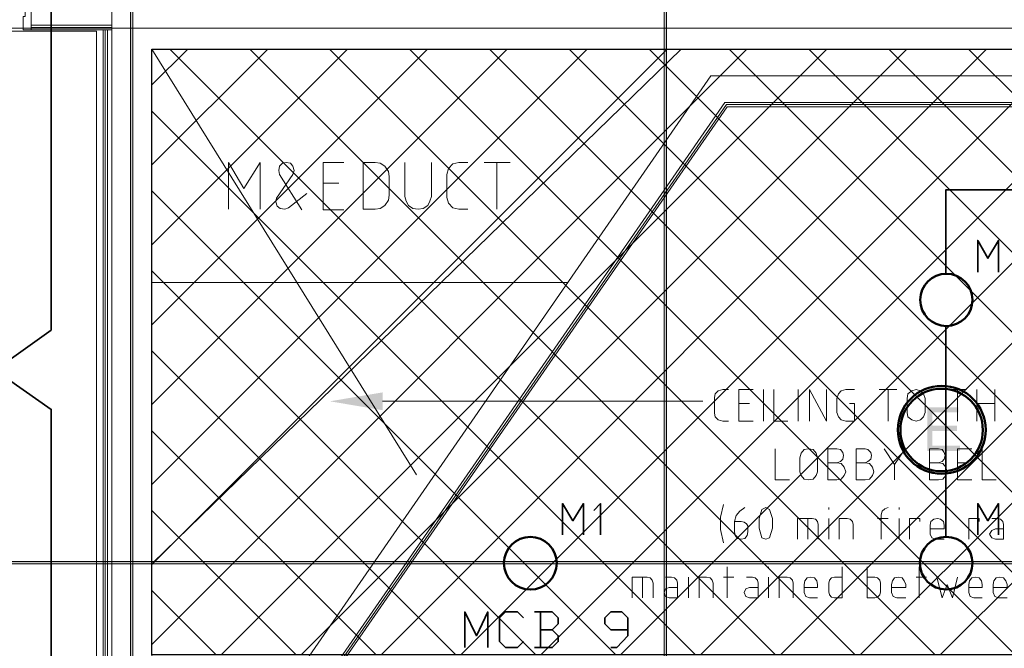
# Model space of a CAD drawing. Header units: millimetres. Extents: x 0.9 to 32.8, y 0.3 to 23.1.
# Tile 53 of 111: x 5.9 to 8.1, y 18.8 to 20.2. Entities that reach past the tile are written whole.
import ezdxf

# ---------------------------------------------------------------- set-up
doc = ezdxf.new("R2010")
doc.units = ezdxf.units.MM
doc.layers.add('PDF_Geometry', color=9, linetype='Continuous', true_color=0x808080)
doc.layers.add('PDF_Solid Fills', color=7, linetype='Continuous')

msp = doc.modelspace()

# ---------------------------------------------------------------- hatches: boundary and pattern name
h = msp.add_hatch()
h.set_pattern_fill('ANSI37', color=256, scale=0.04)
h.paths.add_polyline_path([(6.2258, 20.136), (13.3406, 20.136), (13.3406, 18.7744), (6.2258, 18.7744)])
at = {"layer": 'PDF_Solid Fills', "transparency": 33554559}
msp.add_hatch(color=256, dxfattribs=at).paths.add_polyline_path([(8.0391, 19.331), (7.9692, 19.331), (7.9692, 19.2327), (8.0425, 19.2327), (8.0425, 19.2444), (7.9809, 19.2444), (7.9809, 19.2777), (8.0357, 19.2777), (8.0357, 19.2894), (7.9809, 19.2894), (7.9809, 19.3194), (8.0391, 19.3194)])
at = {"layer": 'PDF_Solid Fills', "true_color": 0x808080, "transparency": 33554559}
msp.add_hatch(color=8, dxfattribs=at).paths.add_polyline_path([(28.2152, 18.9811), (28.2152, 18.9844), (1.3427, 18.9844), (1.3427, 18.9794), (28.2152, 18.9794)])

# ---------------------------------------------------------------- linework, layer by layer
msp.add_lwpolyline([(6.2258, 20.136), (13.3406, 20.136), (13.3406, 18.7744), (6.2258, 18.7744)], close=True)
at = {"layer": 'PDF_Geometry', "lineweight": 5}
for points in [[(6.1825, 0.4333), (6.1825, 22.9409), (6.1825, 22.9143), (6.1775, 22.9143), (6.1775, 22.9409), (6.1775, 0.4333)], [(7.3826, 0.4333), (7.3826, 22.9409), (7.3826, 22.9143), (7.3776, 22.9143), (7.3776, 22.9409), (7.3776, 0.4333)]]:
    msp.add_lwpolyline(points, dxfattribs=at)
at = {"layer": 'PDF_Geometry', "color": 7, "lineweight": 35}
for points in [[(5.8726, 13.3912), (5.9992, 13.4646), (5.9992, 14.3812), (5.8726, 14.4545), (5.9992, 14.5279), (5.9992, 16.0195), (5.8726, 16.1078), (5.9992, 16.1812), (5.9992, 17.6728), (5.8726, 17.7611), (5.9992, 17.8344), (5.9992, 19.3261), (5.8726, 19.4144), (5.9992, 19.5044), (5.9992, 20.6577), (5.8726, 20.746), (5.9992, 20.8343), (5.9992, 21.721), (5.8726, 21.8093)], [(8.0107, 19.631), (8.0107, 19.8194), (11.554, 19.8194), (11.554, 19.631)], [(8.0825, 19.6344), (8.0825, 19.706), (8.1057, 19.666), (8.1292, 19.706), (8.1292, 19.6344)], [(8.0107, 19.0411), (8.0107, 19.5127)], [(7.1492, 19.0444), (7.1492, 19.1144), (7.1724, 19.076), (7.1959, 19.1144), (7.1959, 19.0444)], [(7.234, 19.0444), (7.234, 19.1144), (7.2191, 19.0994)], [(8.0825, 19.0444), (8.0825, 19.1144), (8.1057, 19.076), (8.1292, 19.1144), (8.1292, 19.0444)], [(6.9291, 18.7911), (6.9291, 18.8711), (6.9558, 18.8177), (6.9808, 18.8711), (6.9808, 18.7911)], [(7.0609, 18.8044), (7.0474, 18.7911), (7.0208, 18.7911), (7.0074, 18.8044), (7.0074, 18.8577), (7.0208, 18.8711), (7.0474, 18.8711), (7.0609, 18.8577)], [(7.1259, 18.8311), (7.1393, 18.8444), (7.1393, 18.8577), (7.1259, 18.8711), (7.0858, 18.8711)], [(7.0991, 18.8711), (7.0991, 18.7911)], [(7.2575, 18.7911), (7.2708, 18.7911), (7.2959, 18.8177), (7.2959, 18.8577), (7.2826, 18.8711), (7.2575, 18.8711), (7.2442, 18.8577), (7.2442, 18.8444), (7.2575, 18.8311), (7.2959, 18.8311)], [(7.0858, 18.7911), (7.1259, 18.7911), (7.1393, 18.8044), (7.1393, 18.8177), (7.1259, 18.8311), (7.0991, 18.8311)]]:
    msp.add_lwpolyline(points, dxfattribs=at)
at = {"layer": 'PDF_Geometry', "lineweight": 18}
for points in [[(5.9426, 20.2277), (5.9543, 20.2277), (5.9543, 20.1794), (5.9358, 20.1794), (5.9358, 20.2093), (5.9408, 20.2093), (5.9408, 20.2277)], [(6.1358, 13.0229), (6.1358, 20.2277), (14.0889, 20.2277), (14.0889, 20.136), (13.4306, 20.136), (13.4306, 13.9546), (13.3406, 13.9546), (13.3406, 20.136), (6.2258, 20.136), (6.2258, 13.0229), (6.1358, 13.0229), (6.8709, 13.0229), (6.8709, 12.9329), (6.1358, 12.9329)], [(6.7009, 19.776), (6.7276, 19.776), (6.7391, 19.7777), (6.7492, 19.7844), (6.7576, 19.796), (6.7592, 19.8077), (6.7592, 19.8494), (6.7576, 19.861), (6.7492, 19.8727), (6.7391, 19.8794), (6.7276, 19.881), (6.7009, 19.881)], [(7.9642, 19.3194), (7.9608, 19.3094), (7.954, 19.3027), (7.9441, 19.2994), (7.9342, 19.3027), (7.9258, 19.3094), (7.9242, 19.3194), (7.9242, 19.351), (7.9258, 19.361), (7.9342, 19.3677), (7.9441, 19.371), (7.954, 19.3677), (7.9608, 19.361), (7.9642, 19.351)], [(7.7225, 19.1861), (7.7191, 19.1777), (7.7125, 19.1694), (7.7024, 19.1677), (7.6924, 19.1694), (7.6859, 19.1777), (7.6825, 19.1861), (7.6825, 19.2177), (7.6859, 19.2277), (7.6924, 19.2361), (7.7024, 19.2377), (7.7125, 19.2361), (7.7191, 19.2277), (7.7225, 19.2177)], [(7.6141, 19.0377), (7.6209, 19.0594), (7.6209, 19.0811), (7.6141, 19.1011), (7.6058, 19.1061), (7.5974, 19.1011), (7.5909, 19.0811), (7.5909, 19.0594), (7.5974, 19.0377), (7.6058, 19.0344)]]:
    msp.add_lwpolyline(points, close=True, dxfattribs=at)
for points in [[(6.1358, 20.1794), (5.9543, 20.1794), (5.9543, 20.2277), (5.9543, 20.1794)], [(28.2152, 20.1827), (1.3427, 20.1827)], [(6.1358, 20.1894), (5.9543, 20.1894)], [(6.1358, 20.1844), (5.9543, 20.1844)], [(6.1159, 12.9596), (6.1159, 20.1794)], [(6.1209, 12.9596), (6.1209, 20.1794)], [(6.1258, 12.9596), (6.1258, 20.1794)], [(6.8208, 19.1794), (6.2258, 20.136)], [(6.2274, 18.9811), (7.4157, 20.136)], [(6.2258, 13.7662), (6.2258, 18.2611), (7.4825, 20.076), (9.7825, 20.076), (12.0823, 20.076), (13.3406, 18.2611), (13.3406, 13.7662)], [(6.2859, 13.7529), (6.2859, 18.2428), (7.5141, 20.016), (9.7825, 20.016), (12.0507, 20.016), (13.2806, 18.2428), (13.2806, 13.7546)], [(6.2908, 13.7529), (6.2908, 18.2411), (7.5175, 20.011), (9.7825, 20.011), (12.049, 20.011), (13.2756, 18.2411), (13.2756, 13.7529)], [(6.2942, 13.7512), (6.2942, 18.2394), (7.5191, 20.006), (9.7825, 20.006), (12.0457, 20.006), (13.2706, 18.2394), (13.2706, 13.7529)], [(6.3976, 19.776), (6.3976, 19.881), (6.4326, 19.8227), (6.4691, 19.881), (6.4691, 19.776)], [(6.5741, 19.811), (6.5326, 19.7794), (6.5242, 19.776), (6.5143, 19.7777), (6.5075, 19.7827), (6.5041, 19.7927), (6.5059, 19.801), (6.5425, 19.8544), (6.5459, 19.8627), (6.5425, 19.8727), (6.5375, 19.8794), (6.5276, 19.881), (6.5192, 19.8794), (6.5125, 19.8727), (6.5109, 19.8627), (6.5125, 19.8544), (6.5626, 19.7744)], [(6.6576, 19.7744), (6.6109, 19.7744), (6.6109, 19.881), (6.6576, 19.881)], [(6.7942, 19.881), (6.7942, 19.8044), (6.7975, 19.7944), (6.8025, 19.7844), (6.8124, 19.7777), (6.8242, 19.776), (6.8359, 19.7777), (6.8458, 19.7844), (6.8508, 19.7944), (6.8542, 19.8044), (6.8542, 19.881)], [(6.9359, 19.776), (6.9158, 19.776), (6.9025, 19.7794), (6.8926, 19.7894), (6.8892, 19.8027), (6.8892, 19.8544), (6.8926, 19.8677), (6.9025, 19.8777), (6.9158, 19.881), (6.9359, 19.881)], [(6.9725, 19.881), (7.0309, 19.881)], [(7.0009, 19.776), (7.0009, 19.881)], [(6.6459, 19.8344), (6.6109, 19.8344)], [(7.1609, 19.6111), (6.2258, 19.6111)], [(7.5225, 19.2994), (7.5092, 19.2994), (7.4992, 19.3027), (7.4925, 19.3094), (7.4909, 19.3177), (7.4909, 19.3527), (7.4925, 19.361), (7.4992, 19.3677), (7.5092, 19.371), (7.5225, 19.371)], [(7.5776, 19.2994), (7.5457, 19.2994), (7.5457, 19.371), (7.5776, 19.371)], [(7.6008, 19.2994), (7.6008, 19.371)], [(7.6241, 19.371), (7.6241, 19.2994), (7.6559, 19.2994)], [(7.6791, 19.2994), (7.6791, 19.371)], [(7.7042, 19.2994), (7.7042, 19.371), (7.7426, 19.2994), (7.7426, 19.371)], [(7.7942, 19.3394), (7.8058, 19.3394), (7.8058, 19.2994), (7.7859, 19.2994), (7.7757, 19.3027), (7.7692, 19.3094), (7.7658, 19.3194), (7.7658, 19.351), (7.7692, 19.361), (7.7757, 19.3677), (7.7859, 19.371), (7.8058, 19.371)], [(7.8608, 19.371), (7.9008, 19.371)], [(7.8809, 19.2994), (7.8809, 19.371)], [(8.019, 19.371), (8.0574, 19.371)], [(8.0375, 19.2994), (8.0375, 19.371)], [(8.0809, 19.2994), (8.0809, 19.371)], [(8.1208, 19.371), (8.1208, 19.2994)], [(6.7443, 19.3444), (7.4643, 19.3444)], [(7.5692, 19.3394), (7.5457, 19.3394)], [(8.0809, 19.3394), (8.1208, 19.3394)], [(7.6274, 19.2377), (7.6274, 19.1677), (7.659, 19.1677)], [(7.7658, 19.2061), (7.7742, 19.2094), (7.7791, 19.2144), (7.7807, 19.2227), (7.7791, 19.2294), (7.7742, 19.2361), (7.7658, 19.2377), (7.7457, 19.2377), (7.7457, 19.1677), (7.7658, 19.1677), (7.7757, 19.1694), (7.7825, 19.1777), (7.7859, 19.1861), (7.7825, 19.1961), (7.7757, 19.2044), (7.7658, 19.2061), (7.7457, 19.2061)], [(7.8292, 19.2061), (7.8358, 19.2094), (7.8425, 19.2144), (7.8441, 19.2227), (7.8425, 19.2294), (7.8358, 19.2361), (7.8292, 19.2377), (7.8091, 19.2377), (7.8091, 19.1677), (7.8292, 19.1677), (7.8392, 19.1694), (7.8457, 19.1777), (7.8491, 19.1861), (7.8457, 19.1961), (7.8392, 19.2044), (7.8292, 19.2061), (7.8091, 19.2061)], [(7.8726, 19.2377), (7.8958, 19.2027), (7.9191, 19.2377)], [(7.9942, 19.2061), (8.0026, 19.2094), (8.0075, 19.2144), (8.0091, 19.2227), (8.0075, 19.2294), (8.0026, 19.2361), (7.9942, 19.2377), (7.9741, 19.2377), (7.9741, 19.1677), (7.9942, 19.1677), (8.0041, 19.1694), (8.0107, 19.1777), (8.0141, 19.1861), (8.0107, 19.1961), (8.0041, 19.2044), (7.9942, 19.2061), (7.9741, 19.2061)], [(8.0691, 19.1677), (8.0375, 19.1677), (8.0375, 19.2377), (8.0691, 19.2377)], [(8.0924, 19.2377), (8.0924, 19.1677), (8.1242, 19.1677)], [(7.8958, 19.2027), (7.8958, 19.1677)], [(8.0608, 19.2061), (8.0375, 19.2061)], [(7.5108, 19.1127), (7.5042, 19.0844), (7.5042, 19.0561), (7.5108, 19.0261)], [(7.5591, 19.1061), (7.5475, 19.0977), (7.5392, 19.0877), (7.5358, 19.0744), (7.5358, 19.0511), (7.5374, 19.0427), (7.5426, 19.0361), (7.5507, 19.0344), (7.5591, 19.0361), (7.5642, 19.0427), (7.5658, 19.0511), (7.5658, 19.0644), (7.5624, 19.0694), (7.5575, 19.0727), (7.5507, 19.0744), (7.5358, 19.0744)], [(7.7475, 19.1011), (7.7475, 19.1061)], [(7.8658, 19.0344), (7.8658, 19.0894), (7.8674, 19.0977), (7.8741, 19.1027), (7.8809, 19.1061)], [(7.9057, 19.1011), (7.9057, 19.1061)], [(7.6776, 19.0344), (7.6776, 19.0811), (7.7107, 19.0811), (7.7175, 19.0794), (7.7225, 19.0744), (7.724, 19.0677), (7.724, 19.0344)], [(7.7008, 19.0344), (7.7008, 19.0811)], [(7.7475, 19.0344), (7.7475, 19.0811)], [(7.7708, 19.0344), (7.7708, 19.0811), (7.789, 19.0811), (7.7958, 19.0794), (7.8008, 19.0744), (7.8024, 19.0677), (7.8024, 19.0344)], [(7.8574, 19.0811), (7.8809, 19.0811)], [(7.9057, 19.0344), (7.9057, 19.0811)], [(7.9292, 19.0344), (7.9292, 19.0811), (7.9525, 19.0811), (7.9525, 19.0744)], [(8.0075, 19.0344), (7.9874, 19.0344), (7.9791, 19.0377), (7.9757, 19.0461), (7.9757, 19.0661), (7.9775, 19.0744), (7.9841, 19.0794), (7.9924, 19.0811), (7.9992, 19.0794), (8.0057, 19.0744), (8.0075, 19.0661), (8.0075, 19.0577), (7.9757, 19.0577)], [(8.0624, 19.0344), (8.0624, 19.0811), (8.0858, 19.0811), (8.0858, 19.0744)], [(8.1141, 19.0811), (8.1274, 19.0811), (8.1341, 19.0794), (8.1391, 19.0744), (8.1407, 19.0677), (8.1407, 19.0344), (8.1224, 19.0344), (8.1141, 19.0377), (8.1091, 19.0461), (8.1141, 19.0544), (8.1224, 19.0577), (8.1407, 19.0577)], [(7.4324, 18.9694), (7.4324, 18.9727)], [(7.5191, 18.9027), (7.5191, 18.9727)], [(7.6125, 18.9694), (7.6125, 18.9727)], [(7.7775, 18.9727), (7.7775, 18.9027), (7.7608, 18.9027), (7.7541, 18.9044), (7.7491, 18.9094), (7.7475, 18.9161), (7.7475, 18.9361), (7.7491, 18.9427), (7.7541, 18.9477), (7.7608, 18.9494), (7.7775, 18.9494)], [(7.8342, 18.9727), (7.8342, 18.9027), (7.8509, 18.9027), (7.8574, 18.9044), (7.8624, 18.9094), (7.8642, 18.9161), (7.8642, 18.9361), (7.8624, 18.9427), (7.8574, 18.9477), (7.8509, 18.9494), (7.8342, 18.9494)], [(7.9509, 18.9027), (7.9509, 18.9727)], [(7.3058, 18.9027), (7.3058, 18.9494), (7.3392, 18.9494), (7.3458, 18.9477), (7.3507, 18.9427), (7.3525, 18.9361), (7.3525, 18.9027)], [(7.3291, 18.9027), (7.3291, 18.9494)], [(7.3808, 18.9494), (7.3941, 18.9494), (7.4008, 18.9477), (7.4058, 18.9427), (7.4074, 18.9361), (7.4074, 18.9027), (7.3891, 18.9027), (7.3808, 18.9061), (7.3776, 18.9144), (7.3808, 18.9227), (7.3891, 18.9261), (7.4074, 18.9261)], [(7.4324, 18.9027), (7.4324, 18.9494)], [(7.4559, 18.9027), (7.4559, 18.9494), (7.4724, 18.9494), (7.4807, 18.9477), (7.4857, 18.9427), (7.4875, 18.9361), (7.4875, 18.9027)], [(7.5108, 18.9494), (7.5342, 18.9494)], [(7.5624, 18.9494), (7.5758, 18.9494), (7.5825, 18.9477), (7.5875, 18.9427), (7.5891, 18.9361), (7.5891, 18.9027), (7.5692, 18.9027), (7.5609, 18.9061), (7.5575, 18.9144), (7.5609, 18.9227), (7.5692, 18.9261), (7.5891, 18.9261)], [(7.6125, 18.9027), (7.6125, 18.9494)], [(7.6358, 18.9027), (7.6358, 18.9494), (7.6541, 18.9494), (7.6608, 18.9477), (7.6658, 18.9427), (7.6674, 18.9361), (7.6674, 18.9027)], [(7.7225, 18.9027), (7.7042, 18.9027), (7.6958, 18.9061), (7.6924, 18.9144), (7.6924, 18.9327), (7.694, 18.9411), (7.6992, 18.9477), (7.7076, 18.9494), (7.7159, 18.9477), (7.7209, 18.9411), (7.7225, 18.9327), (7.7225, 18.9261), (7.6924, 18.9261)], [(7.9209, 18.9027), (7.9008, 18.9027), (7.8924, 18.9061), (7.889, 18.9144), (7.889, 18.9327), (7.8908, 18.9411), (7.8958, 18.9477), (7.9042, 18.9494), (7.9125, 18.9477), (7.9175, 18.9411), (7.9209, 18.9327), (7.9209, 18.9261), (7.889, 18.9261)], [(7.9441, 18.9494), (7.9676, 18.9494)], [(7.9908, 18.9494), (8.0026, 18.9027), (8.0141, 18.9327), (8.0258, 18.9027), (8.0375, 18.9494)], [(8.0924, 18.9027), (8.0741, 18.9027), (8.0658, 18.9061), (8.0624, 18.9144), (8.0624, 18.9327), (8.0642, 18.9411), (8.0691, 18.9477), (8.0775, 18.9494), (8.0858, 18.9477), (8.0908, 18.9411), (8.0924, 18.9327), (8.0924, 18.9261), (8.0624, 18.9261)], [(8.149, 18.9027), (8.1292, 18.9027), (8.1208, 18.9061), (8.1174, 18.9144), (8.1174, 18.9327), (8.119, 18.9411), (8.1242, 18.9477), (8.1326, 18.9494), (8.1407, 18.9477), (8.1459, 18.9411), (8.149, 18.9327), (8.149, 18.9261), (8.1174, 18.9261)]]:
    msp.add_lwpolyline(points, dxfattribs=at)
at = {"layer": 'PDF_Geometry', "color": 254, "lineweight": 18, "true_color": 0xdcdcdc}
msp.add_lwpolyline([(6.1008, 12.9179), (6.1008, 20.176), (5.0709, 20.176), (5.0709, 12.9179)], close=True, dxfattribs=at)
at = {"layer": 'PDF_Geometry', "lineweight": 5}
msp.add_lwpolyline([(28.2152, 18.9811), (28.2152, 18.9844), (1.3427, 18.9844), (1.3427, 18.9794), (28.2152, 18.9794)], close=True, dxfattribs=at)
at = {"layer": 'PDF_Geometry', "color": 3, "lineweight": 50}
for centre, radius in [((8.0121, 19.5722), 0.0587), ((7.0766, 18.9805), 0.0593), ((8.0116, 18.9808), 0.0591)]:
    msp.add_circle(centre, radius, dxfattribs=at)
at = {"layer": 'PDF_Geometry', "color": 4, "lineweight": 50}
for centre, radius in [((8.0018, 19.2803), 0.0989), ((8.0014, 19.2799), 0.0928)]:
    msp.add_circle(centre, radius, dxfattribs=at)
at = {"layer": 'PDF_Solid Fills', "color": 8, "lineweight": 5, "true_color": 0x808080, "transparency": 33554559}
for points in [[(6.1825, 0.4333), (6.1825, 22.9409), (6.1775, 0.4333), (6.1775, 22.9409)], [(7.3826, 0.4333), (7.3826, 22.9409), (7.3776, 0.4333), (7.3776, 22.9409)]]:
    msp.add_solid(points, dxfattribs=at)
at = {"layer": 'PDF_Solid Fills', "color": 8, "lineweight": 18, "true_color": 0x808080, "transparency": 33554559}
msp.add_solid([(6.7443, 19.3244), (6.6258, 19.3444), (6.7443, 19.3644)], dxfattribs=at)

doc.saveas('drawing.dxf')
